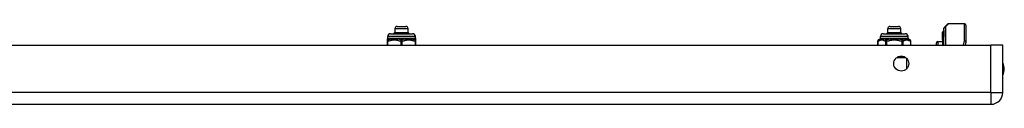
# Model space of a CAD drawing. Header units: inches. Extents: x 10 to 196, y 10 to 109.
# Tile 29 of 239: x 20.96 to 34.28, y 10.51 to 11.6. Entities that reach past the tile are written whole.
import ezdxf

# ---------------------------------------------------------------- set-up
doc = ezdxf.new("R2010")
doc.units = ezdxf.units.IN
doc.header["$MEASUREMENT"] = 0
doc.layers.add('Visible Edges(ANSI)', color=7, linetype='Continuous', lineweight=25)
doc.layers.add('Visible Tangent Edges(ANSI)', color=7, linetype='Continuous', lineweight=25)

msp = doc.modelspace()

# ---------------------------------------------------------------- linework, layer by layer
at = {"layer": 'Visible Edges(ANSI)'}
for p, q in [((33.473, 11.558), (33.513, 11.598)), ((33.743, 11.603), (33.527, 11.603)), ((25.981, 11.469), (26.276, 11.469)), ((26.04, 11.487), (26.021, 11.469)), ((26.035, 11.469), (26.035, 11.469)), ((26.04, 11.487), (26.04, 11.535)), ((26.04, 11.487), (26.057, 11.487)), ((26.055, 11.47), (26.056, 11.469)), ((26.057, 11.487), (26.138, 11.487)), ((26.071, 11.566), (26.185, 11.566)), ((26.138, 11.487), (26.209, 11.487)), ((26.156, 11.47), (26.157, 11.469)), ((26.209, 11.487), (26.217, 11.487)), ((26.212, 11.474), (26.213, 11.476)), ((26.217, 11.487), (26.217, 11.535)), ((26.217, 11.487), (26.227, 11.478)), ((26.225, 11.477), (26.224, 11.476)), ((26.227, 11.478), (26.236, 11.469)), ((26.227, 11.477), (26.227, 11.477)), ((32.647, 11.469), (32.942, 11.469)), ((32.706, 11.487), (32.688, 11.469)), ((32.702, 11.469), (32.701, 11.469)), ((32.706, 11.487), (32.706, 11.535)), ((32.706, 11.487), (32.723, 11.487)), ((32.721, 11.47), (32.722, 11.469)), ((32.723, 11.487), (32.804, 11.487)), ((32.738, 11.566), (32.852, 11.566)), ((32.804, 11.487), (32.876, 11.487)), ((32.823, 11.47), (32.823, 11.469)), ((32.876, 11.487), (32.883, 11.487)), ((32.878, 11.474), (32.88, 11.476)), ((32.883, 11.487), (32.883, 11.535)), ((32.883, 11.487), (32.893, 11.478)), ((32.891, 11.477), (32.89, 11.476)), ((32.893, 11.478), (32.902, 11.469)), ((32.893, 11.477), (32.893, 11.477)), ((33.446, 11.498), (33.446, 11.491)), ((33.446, 11.491), (33.446, 11.412)), ((33.453, 11.496), (33.447, 11.498)), ((33.464, 11.512), (33.464, 11.519)), ((33.464, 11.512), (33.464, 11.428)), ((33.467, 11.314), (33.467, 11.544)), ((33.763, 11.584), (33.763, 11.36)), ((25.934, 11.386), (25.934, 11.371)), ((25.934, 11.371), (25.934, 11.314)), ((25.941, 11.41), (25.941, 11.429)), ((26.315, 11.41), (26.315, 11.429)), ((26.323, 11.371), (26.323, 11.386)), ((26.323, 11.314), (26.323, 11.371)), ((32.573, 11.314), (32.573, 11.371)), ((32.608, 11.41), (32.608, 11.429)), ((32.982, 11.41), (32.982, 11.429)), ((33.017, 11.314), (33.017, 11.371)), ((33.367, 11.314), (33.367, 11.343)), ((33.386, 11.363), (33.446, 11.365)), ((33.446, 11.412), (33.446, 11.41)), ((33.446, 11.41), (33.446, 11.408)), ((33.446, 11.391), (33.446, 11.408)), ((33.446, 11.391), (33.446, 11.39)), ((33.446, 11.391), (33.446, 11.391)), ((33.446, 11.39), (33.446, 11.314)), ((33.464, 11.314), (33.464, 11.428)), ((33.762, 11.356), (33.754, 11.314)), ((10.507, 11.314), (34.103, 11.314)), ((34.264, 11.314), (34.103, 11.314)), ((34.264, 10.675), (34.264, 11.314)), ((10.507, 10.514), (34.103, 10.514))]:
    msp.add_line(p, q, dxfattribs=at)
at = {"layer": 'Visible Edges(ANSI)', "flags": 128}
for points in [[(26.028, 11.469), (26.028, 11.469), (26.029, 11.469), (26.029, 11.469), (26.029, 11.469), (26.029, 11.469), (26.03, 11.469), (26.03, 11.469), (26.03, 11.469), (26.031, 11.469), (26.031, 11.469), (26.031, 11.469), (26.031, 11.469), (26.032, 11.469), (26.032, 11.469), (26.032, 11.469), (26.033, 11.469), (26.033, 11.469), (26.033, 11.469), (26.033, 11.469), (26.034, 11.469), (26.034, 11.469), (26.034, 11.469), (26.035, 11.469), (26.035, 11.469)], [(26.035, 11.469), (26.035, 11.47), (26.036, 11.471), (26.037, 11.471), (26.037, 11.472), (26.038, 11.473), (26.038, 11.473), (26.039, 11.474), (26.039, 11.475), (26.04, 11.476), (26.04, 11.476), (26.041, 11.477), (26.041, 11.478), (26.042, 11.478), (26.042, 11.479), (26.043, 11.48), (26.043, 11.48), (26.044, 11.481), (26.044, 11.482), (26.045, 11.483), (26.045, 11.483), (26.046, 11.484), (26.046, 11.485), (26.047, 11.485), (26.048, 11.486)], [(26.048, 11.486), (26.048, 11.486), (26.048, 11.486), (26.049, 11.486), (26.049, 11.486), (26.049, 11.487), (26.05, 11.487), (26.05, 11.487), (26.051, 11.487), (26.051, 11.487), (26.051, 11.487), (26.052, 11.487), (26.052, 11.487), (26.053, 11.487), (26.053, 11.487), (26.053, 11.487), (26.054, 11.487), (26.054, 11.487), (26.054, 11.487), (26.055, 11.487), (26.055, 11.487), (26.056, 11.487), (26.056, 11.487), (26.056, 11.487), (26.057, 11.487)], [(26.048, 11.486), (26.048, 11.485), (26.048, 11.485), (26.048, 11.484), (26.048, 11.483), (26.048, 11.482), (26.048, 11.482), (26.048, 11.481), (26.048, 11.48), (26.048, 11.48), (26.048, 11.479), (26.048, 11.478), (26.048, 11.477), (26.048, 11.477), (26.048, 11.476), (26.048, 11.475), (26.048, 11.475), (26.048, 11.474), (26.048, 11.473), (26.048, 11.472), (26.048, 11.472), (26.048, 11.471), (26.048, 11.47), (26.048, 11.47), (26.048, 11.469)], [(26.066, 11.486), (26.066, 11.485), (26.065, 11.485), (26.065, 11.484), (26.064, 11.483), (26.064, 11.483), (26.063, 11.482), (26.063, 11.481), (26.062, 11.481), (26.062, 11.48), (26.061, 11.479), (26.061, 11.479), (26.06, 11.478), (26.06, 11.477), (26.059, 11.477), (26.059, 11.476), (26.058, 11.475), (26.058, 11.475), (26.058, 11.474), (26.057, 11.474), (26.057, 11.473), (26.056, 11.472), (26.056, 11.472), (26.055, 11.471), (26.055, 11.47)], [(26.055, 11.47), (26.057, 11.47), (26.06, 11.47), (26.062, 11.471), (26.065, 11.471), (26.067, 11.471), (26.07, 11.471), (26.073, 11.471), (26.076, 11.471), (26.079, 11.471), (26.082, 11.471), (26.085, 11.471), (26.088, 11.471), (26.091, 11.471), (26.094, 11.472), (26.097, 11.472), (26.1, 11.472), (26.103, 11.472), (26.106, 11.472), (26.109, 11.472), (26.113, 11.472), (26.116, 11.472), (26.119, 11.472), (26.122, 11.472), (26.125, 11.473)], [(26.057, 11.487), (26.057, 11.487), (26.058, 11.487), (26.058, 11.487), (26.058, 11.487), (26.059, 11.487), (26.059, 11.487), (26.059, 11.487), (26.06, 11.487), (26.06, 11.487), (26.061, 11.487), (26.061, 11.487), (26.061, 11.487), (26.062, 11.487), (26.062, 11.487), (26.063, 11.487), (26.063, 11.487), (26.063, 11.487), (26.064, 11.487), (26.064, 11.487), (26.065, 11.486), (26.065, 11.486), (26.065, 11.486), (26.066, 11.486), (26.066, 11.486)], [(26.122, 11.486), (26.123, 11.486), (26.123, 11.486), (26.124, 11.486), (26.125, 11.486), (26.125, 11.487), (26.126, 11.487), (26.127, 11.487), (26.127, 11.487), (26.128, 11.487), (26.129, 11.487), (26.129, 11.487), (26.13, 11.487), (26.131, 11.487), (26.131, 11.487), (26.132, 11.487), (26.132, 11.487), (26.133, 11.487), (26.134, 11.487), (26.134, 11.487), (26.135, 11.487), (26.136, 11.487), (26.136, 11.487), (26.137, 11.487), (26.138, 11.487)], [(26.125, 11.473), (26.125, 11.473), (26.125, 11.474), (26.125, 11.474), (26.125, 11.475), (26.125, 11.475), (26.125, 11.476), (26.124, 11.476), (26.124, 11.477), (26.124, 11.478), (26.124, 11.478), (26.124, 11.479), (26.124, 11.479), (26.124, 11.48), (26.123, 11.48), (26.123, 11.481), (26.123, 11.482), (26.123, 11.482), (26.123, 11.483), (26.123, 11.483), (26.123, 11.484), (26.123, 11.484), (26.122, 11.485), (26.122, 11.485), (26.122, 11.486)], [(26.125, 11.469), (26.125, 11.469), (26.125, 11.469), (26.125, 11.469), (26.125, 11.469), (26.125, 11.47), (26.125, 11.47), (26.125, 11.47), (26.125, 11.47), (26.125, 11.47), (26.125, 11.47), (26.125, 11.471), (26.125, 11.471), (26.125, 11.471), (26.125, 11.471), (26.125, 11.471), (26.125, 11.471), (26.125, 11.471), (26.125, 11.472), (26.125, 11.472), (26.125, 11.472), (26.125, 11.472), (26.125, 11.472), (26.125, 11.472), (26.125, 11.473)], [(26.138, 11.487), (26.138, 11.487), (26.139, 11.487), (26.14, 11.487), (26.14, 11.487), (26.141, 11.487), (26.142, 11.487), (26.142, 11.487), (26.143, 11.487), (26.144, 11.487), (26.144, 11.487), (26.145, 11.487), (26.146, 11.487), (26.146, 11.487), (26.147, 11.487), (26.148, 11.487), (26.148, 11.487), (26.149, 11.487), (26.15, 11.487), (26.15, 11.487), (26.151, 11.486), (26.152, 11.486), (26.152, 11.486), (26.153, 11.486), (26.153, 11.486)], [(26.153, 11.486), (26.154, 11.485), (26.154, 11.485), (26.154, 11.484), (26.154, 11.484), (26.154, 11.483), (26.154, 11.483), (26.154, 11.482), (26.154, 11.482), (26.155, 11.481), (26.155, 11.481), (26.155, 11.48), (26.155, 11.48), (26.155, 11.479), (26.155, 11.479), (26.155, 11.478), (26.155, 11.478), (26.156, 11.477), (26.156, 11.477), (26.156, 11.476), (26.156, 11.476), (26.156, 11.475), (26.156, 11.475), (26.156, 11.474), (26.156, 11.474)], [(26.153, 11.486), (26.154, 11.485), (26.154, 11.485), (26.154, 11.484), (26.154, 11.483), (26.154, 11.482), (26.154, 11.482), (26.154, 11.481), (26.154, 11.48), (26.154, 11.48), (26.154, 11.479), (26.154, 11.478), (26.154, 11.477), (26.155, 11.477), (26.155, 11.476), (26.155, 11.475), (26.155, 11.475), (26.155, 11.474), (26.155, 11.473), (26.155, 11.472), (26.155, 11.472), (26.155, 11.471), (26.155, 11.47), (26.155, 11.47), (26.155, 11.469)], [(26.156, 11.474), (26.159, 11.474), (26.162, 11.474), (26.165, 11.474), (26.168, 11.474), (26.171, 11.474), (26.174, 11.474), (26.176, 11.474), (26.179, 11.474), (26.182, 11.474), (26.184, 11.474), (26.187, 11.475), (26.189, 11.475), (26.191, 11.475), (26.194, 11.475), (26.196, 11.475), (26.198, 11.475), (26.2, 11.475), (26.202, 11.475), (26.204, 11.475), (26.206, 11.475), (26.208, 11.476), (26.21, 11.476), (26.212, 11.476), (26.213, 11.476)], [(26.212, 11.474), (26.21, 11.474), (26.208, 11.474), (26.207, 11.473), (26.205, 11.473), (26.203, 11.473), (26.201, 11.473), (26.199, 11.473), (26.197, 11.473), (26.195, 11.472), (26.193, 11.472), (26.19, 11.472), (26.188, 11.472), (26.186, 11.472), (26.183, 11.471), (26.181, 11.471), (26.178, 11.471), (26.176, 11.471), (26.173, 11.471), (26.17, 11.47), (26.168, 11.47), (26.165, 11.47), (26.162, 11.47), (26.159, 11.47), (26.156, 11.47)], [(26.156, 11.474), (26.156, 11.473), (26.156, 11.473), (26.156, 11.473), (26.156, 11.473), (26.156, 11.473), (26.156, 11.473), (26.156, 11.472), (26.156, 11.472), (26.156, 11.472), (26.156, 11.472), (26.156, 11.472), (26.156, 11.472), (26.156, 11.471), (26.156, 11.471), (26.156, 11.471), (26.156, 11.471), (26.156, 11.471), (26.156, 11.471), (26.156, 11.47), (26.156, 11.47), (26.156, 11.47), (26.156, 11.47), (26.156, 11.47), (26.156, 11.47)], [(26.203, 11.486), (26.203, 11.486), (26.204, 11.486), (26.204, 11.486), (26.204, 11.486), (26.204, 11.487), (26.205, 11.487), (26.205, 11.487), (26.205, 11.487), (26.205, 11.487), (26.206, 11.487), (26.206, 11.487), (26.206, 11.487), (26.206, 11.487), (26.207, 11.487), (26.207, 11.487), (26.207, 11.487), (26.207, 11.487), (26.208, 11.487), (26.208, 11.487), (26.208, 11.487), (26.209, 11.487), (26.209, 11.487), (26.209, 11.487), (26.209, 11.487)], [(26.213, 11.476), (26.213, 11.476), (26.212, 11.477), (26.212, 11.477), (26.212, 11.477), (26.211, 11.478), (26.211, 11.478), (26.21, 11.479), (26.21, 11.479), (26.209, 11.48), (26.209, 11.48), (26.209, 11.48), (26.208, 11.481), (26.208, 11.481), (26.207, 11.482), (26.207, 11.482), (26.206, 11.483), (26.206, 11.483), (26.206, 11.483), (26.205, 11.484), (26.205, 11.484), (26.204, 11.485), (26.204, 11.485), (26.203, 11.486), (26.203, 11.486)], [(26.209, 11.487), (26.21, 11.487), (26.21, 11.487), (26.21, 11.487), (26.21, 11.487), (26.211, 11.487), (26.211, 11.487), (26.211, 11.487), (26.211, 11.487), (26.212, 11.487), (26.212, 11.487), (26.212, 11.487), (26.213, 11.487), (26.213, 11.487), (26.213, 11.487), (26.213, 11.487), (26.214, 11.487), (26.214, 11.487), (26.214, 11.487), (26.214, 11.487), (26.215, 11.486), (26.215, 11.486), (26.215, 11.486), (26.215, 11.486), (26.216, 11.486)], [(26.217, 11.469), (26.217, 11.469), (26.217, 11.469), (26.216, 11.469), (26.216, 11.47), (26.216, 11.47), (26.216, 11.47), (26.215, 11.47), (26.215, 11.471), (26.215, 11.471), (26.215, 11.471), (26.215, 11.471), (26.214, 11.471), (26.214, 11.472), (26.214, 11.472), (26.214, 11.472), (26.213, 11.472), (26.213, 11.473), (26.213, 11.473), (26.213, 11.473), (26.213, 11.473), (26.212, 11.473), (26.212, 11.474), (26.212, 11.474), (26.212, 11.474)], [(26.216, 11.486), (26.216, 11.485), (26.216, 11.485), (26.216, 11.484), (26.216, 11.483), (26.216, 11.483), (26.216, 11.482), (26.216, 11.481), (26.216, 11.481), (26.216, 11.48), (26.216, 11.479), (26.216, 11.478), (26.216, 11.478), (26.216, 11.477), (26.216, 11.476), (26.216, 11.476), (26.216, 11.475), (26.216, 11.474), (26.216, 11.474), (26.216, 11.473), (26.216, 11.472), (26.216, 11.472), (26.216, 11.471), (26.216, 11.47), (26.216, 11.47)], [(26.216, 11.486), (26.216, 11.486), (26.217, 11.485), (26.217, 11.485), (26.217, 11.484), (26.218, 11.484), (26.218, 11.484), (26.218, 11.483), (26.219, 11.483), (26.219, 11.483), (26.219, 11.482), (26.22, 11.482), (26.22, 11.481), (26.221, 11.481), (26.221, 11.481), (26.221, 11.48), (26.222, 11.48), (26.222, 11.479), (26.222, 11.479), (26.223, 11.479), (26.223, 11.478), (26.224, 11.478), (26.224, 11.478), (26.224, 11.477), (26.225, 11.477)], [(26.227, 11.477), (26.227, 11.477), (26.227, 11.477), (26.226, 11.477), (26.226, 11.477), (26.226, 11.477), (26.226, 11.477), (26.226, 11.477), (26.226, 11.477), (26.226, 11.477), (26.226, 11.477), (26.226, 11.477), (26.226, 11.477), (26.226, 11.477), (26.225, 11.476), (26.225, 11.476), (26.225, 11.476), (26.225, 11.476), (26.225, 11.476), (26.225, 11.476), (26.225, 11.476), (26.224, 11.476), (26.224, 11.476), (26.224, 11.476), (26.224, 11.476)], [(26.224, 11.476), (26.224, 11.476), (26.225, 11.475), (26.225, 11.475), (26.225, 11.475), (26.225, 11.475), (26.226, 11.474), (26.226, 11.474), (26.226, 11.474), (26.227, 11.473), (26.227, 11.473), (26.227, 11.473), (26.227, 11.472), (26.228, 11.472), (26.228, 11.472), (26.228, 11.472), (26.229, 11.471), (26.229, 11.471), (26.229, 11.471), (26.229, 11.47), (26.23, 11.47), (26.23, 11.47), (26.23, 11.469), (26.231, 11.469), (26.231, 11.469)], [(26.225, 11.477), (26.225, 11.477), (26.225, 11.477), (26.225, 11.477), (26.225, 11.477), (26.226, 11.477), (26.226, 11.477), (26.226, 11.477), (26.226, 11.477), (26.226, 11.477), (26.226, 11.477), (26.226, 11.477), (26.226, 11.477), (26.227, 11.477), (26.227, 11.477), (26.227, 11.477), (26.227, 11.477), (26.227, 11.477), (26.227, 11.477), (26.227, 11.477), (26.227, 11.477), (26.227, 11.477), (26.227, 11.477), (26.227, 11.478), (26.227, 11.478)], [(32.695, 11.469), (32.695, 11.469), (32.695, 11.469), (32.695, 11.469), (32.696, 11.469), (32.696, 11.469), (32.696, 11.469), (32.696, 11.469), (32.697, 11.469), (32.697, 11.469), (32.697, 11.469), (32.697, 11.469), (32.698, 11.469), (32.698, 11.469), (32.698, 11.469), (32.699, 11.469), (32.699, 11.469), (32.699, 11.469), (32.699, 11.469), (32.7, 11.469), (32.7, 11.469), (32.7, 11.469), (32.701, 11.469), (32.701, 11.469), (32.701, 11.469)], [(32.701, 11.469), (32.702, 11.47), (32.702, 11.471), (32.703, 11.471), (32.703, 11.472), (32.704, 11.473), (32.704, 11.473), (32.705, 11.474), (32.705, 11.475), (32.706, 11.476), (32.706, 11.476), (32.707, 11.477), (32.708, 11.478), (32.708, 11.478), (32.709, 11.479), (32.709, 11.48), (32.71, 11.48), (32.71, 11.481), (32.711, 11.482), (32.711, 11.483), (32.712, 11.483), (32.712, 11.484), (32.713, 11.485), (32.713, 11.485), (32.714, 11.486)], [(32.714, 11.486), (32.714, 11.486), (32.715, 11.486), (32.715, 11.486), (32.715, 11.486), (32.716, 11.487), (32.716, 11.487), (32.717, 11.487), (32.717, 11.487), (32.717, 11.487), (32.718, 11.487), (32.718, 11.487), (32.718, 11.487), (32.719, 11.487), (32.719, 11.487), (32.72, 11.487), (32.72, 11.487), (32.72, 11.487), (32.721, 11.487), (32.721, 11.487), (32.722, 11.487), (32.722, 11.487), (32.722, 11.487), (32.723, 11.487), (32.723, 11.487)], [(32.714, 11.486), (32.714, 11.485), (32.714, 11.485), (32.714, 11.484), (32.714, 11.483), (32.714, 11.482), (32.714, 11.482), (32.714, 11.481), (32.714, 11.48), (32.714, 11.48), (32.714, 11.479), (32.714, 11.478), (32.714, 11.477), (32.714, 11.477), (32.714, 11.476), (32.714, 11.475), (32.714, 11.475), (32.715, 11.474), (32.715, 11.473), (32.715, 11.472), (32.715, 11.472), (32.715, 11.471), (32.715, 11.47), (32.715, 11.47), (32.715, 11.469)], [(32.732, 11.486), (32.732, 11.485), (32.731, 11.485), (32.731, 11.484), (32.731, 11.483), (32.73, 11.483), (32.73, 11.482), (32.729, 11.481), (32.729, 11.481), (32.728, 11.48), (32.728, 11.479), (32.727, 11.479), (32.727, 11.478), (32.726, 11.477), (32.726, 11.477), (32.725, 11.476), (32.725, 11.475), (32.724, 11.475), (32.724, 11.474), (32.723, 11.474), (32.723, 11.473), (32.722, 11.472), (32.722, 11.472), (32.722, 11.471), (32.721, 11.47)], [(32.721, 11.47), (32.724, 11.47), (32.726, 11.47), (32.729, 11.471), (32.731, 11.471), (32.734, 11.471), (32.737, 11.471), (32.739, 11.471), (32.742, 11.471), (32.745, 11.471), (32.748, 11.471), (32.751, 11.471), (32.754, 11.471), (32.757, 11.471), (32.76, 11.472), (32.763, 11.472), (32.766, 11.472), (32.769, 11.472), (32.772, 11.472), (32.776, 11.472), (32.779, 11.472), (32.782, 11.472), (32.785, 11.472), (32.789, 11.472), (32.792, 11.473)], [(32.723, 11.487), (32.723, 11.487), (32.724, 11.487), (32.724, 11.487), (32.725, 11.487), (32.725, 11.487), (32.725, 11.487), (32.726, 11.487), (32.726, 11.487), (32.727, 11.487), (32.727, 11.487), (32.727, 11.487), (32.728, 11.487), (32.728, 11.487), (32.729, 11.487), (32.729, 11.487), (32.729, 11.487), (32.73, 11.487), (32.73, 11.487), (32.73, 11.487), (32.731, 11.486), (32.731, 11.486), (32.732, 11.486), (32.732, 11.486), (32.732, 11.486)], [(32.788, 11.486), (32.789, 11.486), (32.79, 11.486), (32.79, 11.486), (32.791, 11.486), (32.792, 11.487), (32.792, 11.487), (32.793, 11.487), (32.794, 11.487), (32.794, 11.487), (32.795, 11.487), (32.796, 11.487), (32.796, 11.487), (32.797, 11.487), (32.797, 11.487), (32.798, 11.487), (32.799, 11.487), (32.799, 11.487), (32.8, 11.487), (32.801, 11.487), (32.801, 11.487), (32.802, 11.487), (32.803, 11.487), (32.803, 11.487), (32.804, 11.487)], [(32.792, 11.473), (32.792, 11.473), (32.792, 11.474), (32.791, 11.474), (32.791, 11.475), (32.791, 11.475), (32.791, 11.476), (32.791, 11.476), (32.791, 11.477), (32.79, 11.478), (32.79, 11.478), (32.79, 11.479), (32.79, 11.479), (32.79, 11.48), (32.79, 11.48), (32.79, 11.481), (32.79, 11.482), (32.789, 11.482), (32.789, 11.483), (32.789, 11.483), (32.789, 11.484), (32.789, 11.484), (32.789, 11.485), (32.789, 11.485), (32.788, 11.486)], [(32.792, 11.469), (32.792, 11.469), (32.792, 11.469), (32.792, 11.469), (32.792, 11.469), (32.792, 11.47), (32.792, 11.47), (32.792, 11.47), (32.792, 11.47), (32.792, 11.47), (32.792, 11.47), (32.792, 11.471), (32.792, 11.471), (32.792, 11.471), (32.792, 11.471), (32.792, 11.471), (32.792, 11.471), (32.792, 11.471), (32.792, 11.472), (32.792, 11.472), (32.792, 11.472), (32.792, 11.472), (32.792, 11.472), (32.792, 11.472), (32.792, 11.473)], [(32.804, 11.487), (32.805, 11.487), (32.805, 11.487), (32.806, 11.487), (32.807, 11.487), (32.807, 11.487), (32.808, 11.487), (32.809, 11.487), (32.809, 11.487), (32.81, 11.487), (32.811, 11.487), (32.811, 11.487), (32.812, 11.487), (32.813, 11.487), (32.813, 11.487), (32.814, 11.487), (32.815, 11.487), (32.815, 11.487), (32.816, 11.487), (32.817, 11.487), (32.817, 11.486), (32.818, 11.486), (32.818, 11.486), (32.819, 11.486), (32.82, 11.486)], [(32.82, 11.486), (32.82, 11.485), (32.82, 11.485), (32.82, 11.484), (32.82, 11.484), (32.82, 11.483), (32.821, 11.483), (32.821, 11.482), (32.821, 11.482), (32.821, 11.481), (32.821, 11.481), (32.821, 11.48), (32.821, 11.48), (32.821, 11.479), (32.822, 11.479), (32.822, 11.478), (32.822, 11.478), (32.822, 11.477), (32.822, 11.477), (32.822, 11.476), (32.822, 11.476), (32.822, 11.475), (32.823, 11.475), (32.823, 11.474), (32.823, 11.474)], [(32.82, 11.486), (32.82, 11.485), (32.82, 11.485), (32.82, 11.484), (32.82, 11.483), (32.82, 11.482), (32.82, 11.482), (32.82, 11.481), (32.82, 11.48), (32.821, 11.48), (32.821, 11.479), (32.821, 11.478), (32.821, 11.477), (32.821, 11.477), (32.821, 11.476), (32.821, 11.475), (32.821, 11.475), (32.821, 11.474), (32.821, 11.473), (32.821, 11.472), (32.821, 11.472), (32.822, 11.471), (32.822, 11.47), (32.822, 11.47), (32.822, 11.469)], [(32.823, 11.474), (32.826, 11.474), (32.829, 11.474), (32.832, 11.474), (32.834, 11.474), (32.837, 11.474), (32.84, 11.474), (32.843, 11.474), (32.845, 11.474), (32.848, 11.474), (32.85, 11.474), (32.853, 11.475), (32.855, 11.475), (32.858, 11.475), (32.86, 11.475), (32.862, 11.475), (32.865, 11.475), (32.867, 11.475), (32.869, 11.475), (32.871, 11.475), (32.873, 11.475), (32.874, 11.476), (32.876, 11.476), (32.878, 11.476), (32.88, 11.476)], [(32.878, 11.474), (32.876, 11.474), (32.875, 11.474), (32.873, 11.473), (32.871, 11.473), (32.869, 11.473), (32.867, 11.473), (32.865, 11.473), (32.863, 11.473), (32.861, 11.472), (32.859, 11.472), (32.857, 11.472), (32.854, 11.472), (32.852, 11.472), (32.849, 11.471), (32.847, 11.471), (32.844, 11.471), (32.842, 11.471), (32.839, 11.471), (32.837, 11.47), (32.834, 11.47), (32.831, 11.47), (32.828, 11.47), (32.826, 11.47), (32.823, 11.47)], [(32.823, 11.474), (32.823, 11.473), (32.823, 11.473), (32.823, 11.473), (32.823, 11.473), (32.823, 11.473), (32.823, 11.473), (32.823, 11.472), (32.823, 11.472), (32.823, 11.472), (32.823, 11.472), (32.823, 11.472), (32.823, 11.472), (32.823, 11.471), (32.823, 11.471), (32.823, 11.471), (32.823, 11.471), (32.823, 11.471), (32.823, 11.471), (32.823, 11.47), (32.823, 11.47), (32.823, 11.47), (32.823, 11.47), (32.823, 11.47), (32.823, 11.47)], [(32.869, 11.486), (32.87, 11.486), (32.87, 11.486), (32.87, 11.486), (32.87, 11.486), (32.871, 11.487), (32.871, 11.487), (32.871, 11.487), (32.871, 11.487), (32.872, 11.487), (32.872, 11.487), (32.872, 11.487), (32.872, 11.487), (32.873, 11.487), (32.873, 11.487), (32.873, 11.487), (32.874, 11.487), (32.874, 11.487), (32.874, 11.487), (32.874, 11.487), (32.875, 11.487), (32.875, 11.487), (32.875, 11.487), (32.875, 11.487), (32.876, 11.487)], [(32.88, 11.476), (32.879, 11.476), (32.879, 11.477), (32.878, 11.477), (32.878, 11.477), (32.877, 11.478), (32.877, 11.478), (32.877, 11.479), (32.876, 11.479), (32.876, 11.48), (32.875, 11.48), (32.875, 11.48), (32.874, 11.481), (32.874, 11.481), (32.874, 11.482), (32.873, 11.482), (32.873, 11.483), (32.872, 11.483), (32.872, 11.483), (32.871, 11.484), (32.871, 11.484), (32.871, 11.485), (32.87, 11.485), (32.87, 11.486), (32.869, 11.486)], [(32.876, 11.487), (32.876, 11.487), (32.876, 11.487), (32.876, 11.487), (32.877, 11.487), (32.877, 11.487), (32.877, 11.487), (32.878, 11.487), (32.878, 11.487), (32.878, 11.487), (32.878, 11.487), (32.879, 11.487), (32.879, 11.487), (32.879, 11.487), (32.879, 11.487), (32.88, 11.487), (32.88, 11.487), (32.88, 11.487), (32.881, 11.487), (32.881, 11.487), (32.881, 11.486), (32.881, 11.486), (32.882, 11.486), (32.882, 11.486), (32.882, 11.486)], [(32.883, 11.469), (32.883, 11.469), (32.883, 11.469), (32.883, 11.469), (32.882, 11.47), (32.882, 11.47), (32.882, 11.47), (32.882, 11.47), (32.882, 11.471), (32.881, 11.471), (32.881, 11.471), (32.881, 11.471), (32.881, 11.471), (32.88, 11.472), (32.88, 11.472), (32.88, 11.472), (32.88, 11.472), (32.88, 11.473), (32.879, 11.473), (32.879, 11.473), (32.879, 11.473), (32.879, 11.473), (32.878, 11.474), (32.878, 11.474), (32.878, 11.474)], [(32.882, 11.486), (32.882, 11.485), (32.882, 11.485), (32.882, 11.484), (32.882, 11.483), (32.882, 11.483), (32.882, 11.482), (32.882, 11.481), (32.882, 11.481), (32.882, 11.48), (32.882, 11.479), (32.882, 11.478), (32.882, 11.478), (32.882, 11.477), (32.882, 11.476), (32.882, 11.476), (32.882, 11.475), (32.882, 11.474), (32.882, 11.474), (32.882, 11.473), (32.882, 11.472), (32.882, 11.472), (32.883, 11.471), (32.883, 11.47), (32.883, 11.47)], [(32.882, 11.486), (32.882, 11.486), (32.883, 11.485), (32.883, 11.485), (32.884, 11.484), (32.884, 11.484), (32.884, 11.484), (32.885, 11.483), (32.885, 11.483), (32.885, 11.483), (32.886, 11.482), (32.886, 11.482), (32.887, 11.481), (32.887, 11.481), (32.887, 11.481), (32.888, 11.48), (32.888, 11.48), (32.888, 11.479), (32.889, 11.479), (32.889, 11.479), (32.889, 11.478), (32.89, 11.478), (32.89, 11.478), (32.891, 11.477), (32.891, 11.477)], [(32.893, 11.477), (32.893, 11.477), (32.893, 11.477), (32.893, 11.477), (32.893, 11.477), (32.893, 11.477), (32.893, 11.477), (32.892, 11.477), (32.892, 11.477), (32.892, 11.477), (32.892, 11.477), (32.892, 11.477), (32.892, 11.477), (32.892, 11.477), (32.892, 11.476), (32.892, 11.476), (32.892, 11.476), (32.891, 11.476), (32.891, 11.476), (32.891, 11.476), (32.891, 11.476), (32.891, 11.476), (32.891, 11.476), (32.89, 11.476), (32.89, 11.476)], [(32.89, 11.476), (32.891, 11.476), (32.891, 11.475), (32.891, 11.475), (32.891, 11.475), (32.892, 11.475), (32.892, 11.474), (32.892, 11.474), (32.893, 11.474), (32.893, 11.473), (32.893, 11.473), (32.893, 11.473), (32.894, 11.472), (32.894, 11.472), (32.894, 11.472), (32.895, 11.472), (32.895, 11.471), (32.895, 11.471), (32.895, 11.471), (32.896, 11.47), (32.896, 11.47), (32.896, 11.47), (32.897, 11.469), (32.897, 11.469), (32.897, 11.469)], [(32.891, 11.477), (32.891, 11.477), (32.891, 11.477), (32.892, 11.477), (32.892, 11.477), (32.892, 11.477), (32.892, 11.477), (32.892, 11.477), (32.892, 11.477), (32.892, 11.477), (32.893, 11.477), (32.893, 11.477), (32.893, 11.477), (32.893, 11.477), (32.893, 11.477), (32.893, 11.477), (32.893, 11.477), (32.893, 11.477), (32.893, 11.477), (32.893, 11.477), (32.893, 11.477), (32.893, 11.477), (32.893, 11.477), (32.893, 11.478), (32.893, 11.478)]]:
    msp.add_lwpolyline(points, dxfattribs=at)
at = {"layer": 'Visible Edges(ANSI)'}
msp.add_circle((32.889, 11.064), 0.102, dxfattribs=at)
for centre, radius, start, end in [((33.527, 11.584), 0.0197, 90, 135), ((33.743, 11.584), 0.0197, 0, 90), ((25.981, 11.429), 0.0394, 90, 180), ((26.071, 11.535), 0.0315, 90, 180), ((26.185, 11.535), 0.0315, 0, 90), ((26.276, 11.429), 0.0394, 0, 90), ((32.647, 11.429), 0.0394, 90, 180), ((32.738, 11.535), 0.0315, 90, 180), ((32.852, 11.535), 0.0315, 0, 90), ((32.942, 11.429), 0.0394, 0, 90), ((33.446, 11.498), 0.000394, 70, 180), ((33.456, 11.503), 0.00787, 250, 0), ((33.468, 11.519), 0.00394, 100.0205, 180), ((33.487, 11.544), 0.0197, 135, 180), ((25.953, 11.386), 0.0197, 143.1301, 180), ((25.922, 11.41), 0.0197, 323.1301, 0), ((26.335, 11.41), 0.0197, 180, 216.8699), ((26.304, 11.386), 0.0197, 0, 36.8699), ((32.592, 11.371), 0.0197, 96.4066, 180), ((32.588, 11.41), 0.0197, 276.4066, 0), ((33.001, 11.41), 0.0197, 180, 263.5934), ((32.997, 11.371), 0.0197, 0, 83.5934), ((33.387, 11.343), 0.02, 92.5, 180), ((33.743, 11.36), 0.0197, 349.0591, 0), ((34.096, 10.991), 0.187, 333.6372, 26.3628), ((34.103, 10.675), 0.161, 270, 0)]:
    msp.add_arc(centre, radius, start, end, dxfattribs=at)
at = {"layer": 'Visible Tangent Edges(ANSI)'}
for p, q in [((33.527, 11.603), (33.487, 11.562)), ((33.743, 11.37), (33.743, 11.603)), ((26.217, 11.535), (26.04, 11.535)), ((32.883, 11.535), (32.706, 11.535)), ((33.447, 11.498), (33.447, 11.491)), ((33.447, 11.413), (33.447, 11.491)), ((33.447, 11.491), (33.453, 11.489)), ((33.453, 11.489), (33.453, 11.496)), ((33.453, 11.489), (33.453, 11.406)), ((33.487, 11.562), (33.487, 11.314)), ((25.943, 11.371), (25.934, 11.371)), ((26.315, 11.429), (25.941, 11.429)), ((25.941, 11.41), (26.315, 11.41)), ((25.943, 11.314), (25.943, 11.371)), ((26.119, 11.371), (26.119, 11.314)), ((26.138, 11.371), (26.119, 11.371)), ((26.138, 11.314), (26.138, 11.371)), ((26.313, 11.371), (26.313, 11.314)), ((26.323, 11.371), (26.313, 11.371)), ((32.575, 11.371), (32.573, 11.371)), ((32.575, 11.314), (32.575, 11.371)), ((32.982, 11.429), (32.608, 11.429)), ((32.608, 11.41), (32.982, 11.41)), ((32.677, 11.371), (32.677, 11.314)), ((32.694, 11.371), (32.677, 11.371)), ((32.694, 11.371), (32.692, 11.39)), ((32.694, 11.314), (32.694, 11.371)), ((32.897, 11.39), (32.896, 11.371)), ((32.896, 11.371), (32.896, 11.314)), ((32.913, 11.371), (32.896, 11.371)), ((32.913, 11.314), (32.913, 11.371)), ((33.014, 11.371), (33.014, 11.314)), ((33.017, 11.371), (33.014, 11.371)), ((33.386, 11.363), (33.386, 11.314)), ((33.446, 11.408), (33.453, 11.406)), ((33.446, 11.391), (33.446, 11.391)), ((33.447, 11.39), (33.447, 11.314)), ((33.453, 11.314), (33.453, 11.406)), ((33.732, 11.314), (33.743, 11.37)), ((34.103, 10.675), (34.103, 11.314)), ((32.83, 11.147), (32.948, 11.147)), ((32.959, 11.137), (32.959, 10.99)), ((34.103, 10.675), (10.507, 10.675)), ((34.103, 10.675), (34.103, 10.514)), ((34.103, 10.675), (34.264, 10.675))]:
    msp.add_line(p, q, dxfattribs=at)
at = {"layer": 'Visible Tangent Edges(ANSI)', "flags": 128}
for points in [[(25.951, 11.39), (25.95, 11.39), (25.949, 11.391), (25.949, 11.391), (25.948, 11.391), (25.947, 11.391), (25.946, 11.392), (25.945, 11.392), (25.944, 11.393), (25.944, 11.393), (25.943, 11.393), (25.942, 11.394), (25.942, 11.394), (25.941, 11.395), (25.94, 11.395), (25.94, 11.396), (25.939, 11.396), (25.939, 11.396), (25.939, 11.397), (25.938, 11.397), (25.938, 11.397), (25.938, 11.398), (25.938, 11.398), (25.937, 11.398), (25.937, 11.398)], [(25.943, 11.371), (25.951, 11.371), (25.958, 11.372), (25.965, 11.374), (25.973, 11.375), (25.98, 11.377), (25.987, 11.379), (25.994, 11.381), (26.002, 11.382), (26.009, 11.384), (26.016, 11.385), (26.024, 11.386), (26.031, 11.386), (26.038, 11.386), (26.046, 11.385), (26.053, 11.384), (26.06, 11.382), (26.068, 11.381), (26.075, 11.379), (26.082, 11.377), (26.089, 11.375), (26.097, 11.374), (26.104, 11.372), (26.111, 11.371), (26.119, 11.371)], [(26.128, 11.39), (26.121, 11.391), (26.113, 11.391), (26.105, 11.392), (26.098, 11.393), (26.09, 11.393), (26.082, 11.394), (26.074, 11.395), (26.065, 11.396), (26.057, 11.397), (26.049, 11.397), (26.041, 11.398), (26.033, 11.398), (26.025, 11.398), (26.017, 11.397), (26.01, 11.397), (26.002, 11.396), (25.995, 11.395), (25.988, 11.394), (25.982, 11.393), (25.975, 11.393), (25.969, 11.392), (25.963, 11.391), (25.957, 11.391), (25.951, 11.39)], [(26.305, 11.39), (26.3, 11.391), (26.294, 11.391), (26.288, 11.392), (26.282, 11.393), (26.275, 11.393), (26.269, 11.394), (26.262, 11.395), (26.255, 11.396), (26.247, 11.397), (26.24, 11.397), (26.232, 11.398), (26.224, 11.398), (26.216, 11.398), (26.208, 11.397), (26.199, 11.397), (26.191, 11.396), (26.183, 11.395), (26.175, 11.394), (26.167, 11.393), (26.159, 11.393), (26.151, 11.392), (26.144, 11.391), (26.136, 11.391), (26.128, 11.39)], [(26.138, 11.371), (26.146, 11.371), (26.153, 11.372), (26.16, 11.374), (26.168, 11.375), (26.175, 11.377), (26.182, 11.379), (26.189, 11.381), (26.196, 11.382), (26.204, 11.384), (26.211, 11.385), (26.218, 11.386), (26.226, 11.386), (26.233, 11.386), (26.241, 11.385), (26.248, 11.384), (26.255, 11.382), (26.262, 11.381), (26.27, 11.379), (26.277, 11.377), (26.284, 11.375), (26.291, 11.374), (26.299, 11.372), (26.306, 11.371), (26.313, 11.371)], [(26.319, 11.398), (26.319, 11.398), (26.319, 11.398), (26.319, 11.398), (26.319, 11.397), (26.319, 11.397), (26.318, 11.397), (26.318, 11.396), (26.317, 11.396), (26.317, 11.396), (26.316, 11.395), (26.316, 11.395), (26.315, 11.394), (26.315, 11.394), (26.314, 11.393), (26.313, 11.393), (26.312, 11.393), (26.312, 11.392), (26.311, 11.392), (26.31, 11.391), (26.309, 11.391), (26.308, 11.391), (26.307, 11.391), (26.306, 11.39), (26.305, 11.39)], [(32.575, 11.371), (32.58, 11.371), (32.584, 11.372), (32.588, 11.374), (32.592, 11.375), (32.596, 11.377), (32.601, 11.379), (32.605, 11.381), (32.609, 11.382), (32.613, 11.384), (32.617, 11.385), (32.622, 11.386), (32.626, 11.386), (32.63, 11.386), (32.634, 11.385), (32.639, 11.384), (32.643, 11.382), (32.647, 11.381), (32.651, 11.379), (32.655, 11.377), (32.66, 11.375), (32.664, 11.374), (32.668, 11.372), (32.672, 11.371), (32.677, 11.371)], [(32.692, 11.39), (32.687, 11.391), (32.682, 11.391), (32.676, 11.392), (32.671, 11.393), (32.665, 11.393), (32.66, 11.394), (32.655, 11.395), (32.649, 11.396), (32.644, 11.397), (32.639, 11.397), (32.634, 11.398), (32.629, 11.398), (32.625, 11.398), (32.621, 11.397), (32.616, 11.397), (32.613, 11.396), (32.609, 11.395), (32.606, 11.394), (32.603, 11.393), (32.6, 11.393), (32.597, 11.392), (32.595, 11.391), (32.592, 11.391), (32.59, 11.39)], [(32.897, 11.39), (32.889, 11.391), (32.882, 11.391), (32.874, 11.392), (32.865, 11.393), (32.857, 11.393), (32.849, 11.394), (32.84, 11.395), (32.831, 11.396), (32.822, 11.397), (32.813, 11.397), (32.804, 11.398), (32.795, 11.398), (32.785, 11.398), (32.776, 11.397), (32.767, 11.397), (32.758, 11.396), (32.749, 11.395), (32.741, 11.394), (32.732, 11.393), (32.724, 11.393), (32.716, 11.392), (32.708, 11.391), (32.7, 11.391), (32.692, 11.39)], [(32.694, 11.371), (32.702, 11.371), (32.711, 11.372), (32.719, 11.374), (32.727, 11.375), (32.736, 11.377), (32.744, 11.379), (32.752, 11.381), (32.761, 11.382), (32.769, 11.384), (32.778, 11.385), (32.786, 11.386), (32.795, 11.386), (32.803, 11.386), (32.812, 11.385), (32.82, 11.384), (32.829, 11.382), (32.837, 11.381), (32.845, 11.379), (32.854, 11.377), (32.862, 11.375), (32.87, 11.374), (32.879, 11.372), (32.887, 11.371), (32.896, 11.371)], [(32.999, 11.39), (32.997, 11.391), (32.995, 11.391), (32.992, 11.392), (32.989, 11.393), (32.987, 11.393), (32.984, 11.394), (32.98, 11.395), (32.977, 11.396), (32.973, 11.397), (32.969, 11.397), (32.965, 11.398), (32.96, 11.398), (32.955, 11.398), (32.95, 11.397), (32.945, 11.397), (32.94, 11.396), (32.935, 11.395), (32.93, 11.394), (32.924, 11.393), (32.919, 11.393), (32.913, 11.392), (32.908, 11.391), (32.902, 11.391), (32.897, 11.39)], [(32.913, 11.371), (32.917, 11.371), (32.921, 11.372), (32.926, 11.374), (32.93, 11.375), (32.934, 11.377), (32.938, 11.379), (32.942, 11.381), (32.947, 11.382), (32.951, 11.384), (32.955, 11.385), (32.959, 11.386), (32.963, 11.386), (32.968, 11.386), (32.972, 11.385), (32.976, 11.384), (32.98, 11.382), (32.985, 11.381), (32.989, 11.379), (32.993, 11.377), (32.997, 11.375), (33.001, 11.374), (33.006, 11.372), (33.01, 11.371), (33.014, 11.371)], [(33.446, 11.41), (33.446, 11.41), (33.446, 11.411), (33.446, 11.411), (33.446, 11.411), (33.446, 11.411), (33.446, 11.411), (33.446, 11.411), (33.446, 11.411), (33.446, 11.411), (33.446, 11.411), (33.446, 11.411), (33.446, 11.412), (33.446, 11.412), (33.446, 11.412), (33.446, 11.412), (33.446, 11.412), (33.446, 11.412), (33.447, 11.412), (33.447, 11.412), (33.447, 11.412), (33.447, 11.412), (33.447, 11.412), (33.447, 11.413), (33.447, 11.413)], [(33.447, 11.39), (33.447, 11.39), (33.447, 11.39), (33.447, 11.39), (33.447, 11.39), (33.447, 11.39), (33.447, 11.39), (33.447, 11.39), (33.447, 11.39), (33.447, 11.39), (33.446, 11.39), (33.446, 11.39), (33.446, 11.39), (33.446, 11.39), (33.446, 11.391), (33.446, 11.391), (33.446, 11.391), (33.446, 11.391), (33.446, 11.391), (33.446, 11.391), (33.446, 11.391), (33.446, 11.391), (33.446, 11.391), (33.446, 11.391), (33.446, 11.391)]]:
    msp.add_lwpolyline(points, dxfattribs=at)
at = {"layer": 'Visible Tangent Edges(ANSI)'}
for centre, major_axis, ratio, start_param, end_param in [((33.446, 11.491), (-0.000394, 0), 0.969342, 4.363323, 6.283185), ((33.456, 11.496), (0.00787, 0), 0.969342, 4.363323, 6.283185), ((33.468, 11.512), (-0.00394, 0), 0.969342, 4.887279, 6.283185), ((33.487, 11.544), (-0.0197, 0), 0.91745, 4.712389, 6.283185), ((33.487, 11.544), (-0.0139, 0.0139), 0.852462, 5.41831, 6.283185), ((25.953, 11.371), (-0.0197, 0), 0.998428, 4.809173, 6.283185), ((25.953, 11.371), (-0.0013, 0.0196), 0.499214, 0.064433, 1.538445), ((26.128, 11.371), (0.0013, 0.0196), 0.499214, 0.129136, 1.603148), ((26.128, 11.371), (-0.0013, 0.0196), 0.499214, 4.680038, 6.15405), ((26.304, 11.371), (0.0197, 0), 0.998428, 0, 1.474012), ((26.304, 11.371), (0.0013, 0.0196), 0.499214, 4.74474, 6.218752), ((32.592, 11.371), (-0.0022, 0.0196), 0.864664, 0, 1.474012), ((32.694, 11.371), (0.0022, 0.0196), 0.864664, 0.193569, 1.667581), ((32.896, 11.371), (-0.0022, 0.0196), 0.864664, 4.615605, 6.089617), ((32.997, 11.371), (0.0022, 0.0196), 0.864664, 4.809173, 6.283185), ((33.446, 11.412), (-0.000394, 0), 0.969342, 4.363323, 6.283185), ((33.446, 11.391), (0.000287, 0.00027), 0.557787, 0.659501, 0.995927), ((33.446, 11.39), (-0.000394, 0), 0.836188, 4.363323, 6.283185), ((33.456, 11.413), (0.00787, 0), 0.969342, 4.363323, 6.283185), ((33.468, 11.428), (-0.00394, 0), 0.969342, 4.887279, 6.283185), ((33.743, 11.36), (0.0197, 0), 0.533433, 0, 1.570796), ((33.743, 11.36), (0.0193, -0.0037), 0.526442, 0, 1.672214)]:
    msp.add_ellipse(centre, major_axis=major_axis, ratio=ratio, start_param=start_param, end_param=end_param, dxfattribs=at)

doc.saveas('drawing.dxf')
